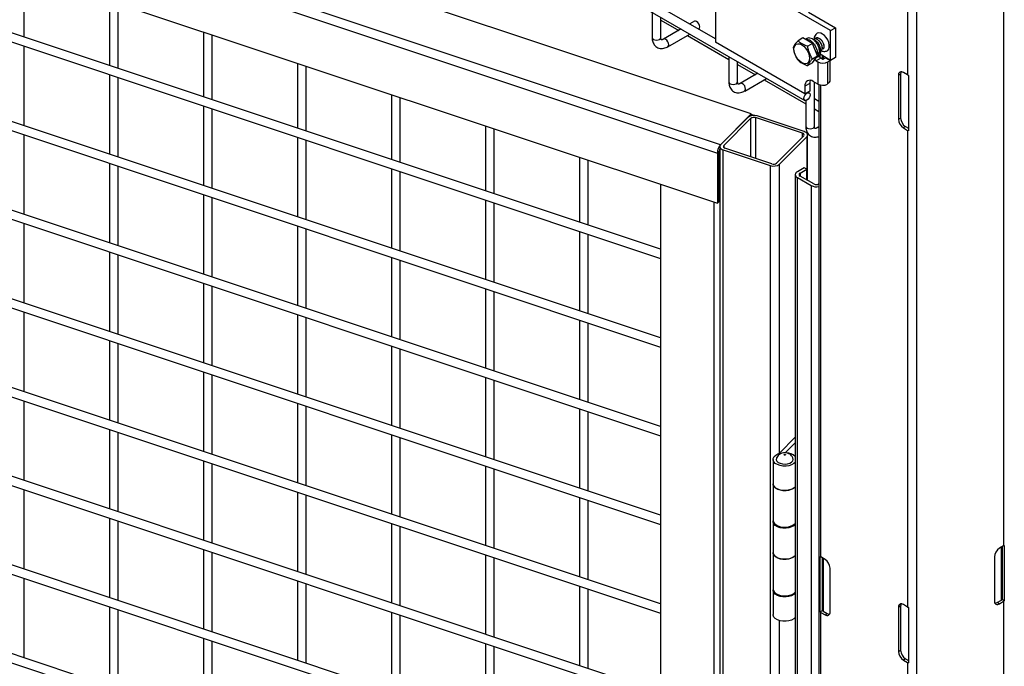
# Model space of a CAD drawing. Header units: inches. Extents: x 0.2 to 10.8, y 0.2 to 8.2.
# Tile 50 of 57: x 9.616 to 10.371, y 6.174 to 6.67. Entities that reach past the tile are written whole.
import ezdxf

# ---------------------------------------------------------------- set-up
doc = ezdxf.new("R2010")
doc.units = ezdxf.units.IN
doc.header["$MEASUREMENT"] = 0

msp = doc.modelspace()

# ---------------------------------------------------------------- linework, layer by layer
for p, q in [((8.86572, 7.3894), (10.21835, 6.60854)), ((10.14975, 6.65584), (8.93679, 7.35607)), ((10.17728, 6.59814), (8.59859, 7.12432)), ((10.15364, 6.5745), (8.57495, 7.10068)), ((8.57255, 7.09436), (10.15124, 6.56819)), ((8.57255, 7.05575), (10.15124, 6.52958)), ((10.10763, 6.49438), (8.62065, 6.98999)), ((8.61977, 6.98326), (10.10763, 6.48735)), ((10.10763, 6.42634), (8.62065, 6.92194)), ((8.61977, 6.91521), (10.10763, 6.41931)), ((10.30431, 3.67236), (10.30431, 6.90876)), ((10.10763, 6.35829), (8.62065, 6.8539)), ((8.61977, 6.84717), (10.10763, 6.35126)), ((10.3709, 6.83662), (10.3709, 6.26674)), ((10.10763, 6.29025), (8.62065, 6.78585)), ((10.29724, 6.78968), (10.29724, 6.62807)), ((8.61977, 6.77912), (10.10763, 6.28322)), ((10.10763, 6.2222), (8.62065, 6.71781)), ((8.61977, 6.71108), (10.10763, 6.21517)), ((10.23814, 6.66219), (10.14975, 6.71322)), ((10.14975, 6.71322), (10.14975, 6.65317)), ((9.61918, 6.65718), (9.61918, 6.70691)), ((9.68468, 6.68508), (9.68468, 6.63535)), ((9.69134, 6.63313), (9.69134, 6.68286)), ((10.10119, 6.67618), (10.10119, 6.65673)), ((10.10786, 6.65673), (10.10786, 6.67233)), ((10.22127, 6.67618), (10.24182, 6.66432)), ((10.10786, 6.67018), (10.12157, 6.66226)), ((10.13365, 6.66923), (10.1301, 6.66718)), ((9.75685, 6.66103), (9.75685, 6.6113)), ((9.76351, 6.60908), (9.76351, 6.6588)), ((10.12344, 6.66334), (10.10993, 6.65554)), ((10.11326, 6.64976), (10.1301, 6.65949)), ((10.12824, 6.65841), (10.16012, 6.64001)), ((10.13677, 6.66334), (10.13698, 6.66346)), ((10.23814, 6.66219), (10.24182, 6.66432)), ((10.23814, 6.63922), (10.23814, 6.66219)), ((10.24182, 6.66432), (10.24182, 6.64135)), ((10.10763, 6.15416), (8.62065, 6.64976)), ((9.61918, 6.58914), (9.61918, 6.65016)), ((10.21843, 6.61352), (10.14975, 6.65317)), ((10.21689, 6.65656), (10.21313, 6.65438)), ((10.22433, 6.65226), (10.21689, 6.65656)), ((10.22023, 6.65613), (10.21893, 6.65538)), ((10.22433, 6.65226), (10.22057, 6.65009)), ((10.22805, 6.64267), (10.22433, 6.65226)), ((8.61977, 6.64303), (10.10763, 6.14713)), ((10.16012, 6.64216), (10.16012, 6.62272)), ((10.22429, 6.6405), (10.22805, 6.64267)), ((10.22433, 6.63737), (10.22805, 6.64267)), ((10.22712, 6.64134), (10.22879, 6.64231)), ((10.22793, 6.64456), (10.22714, 6.64502)), ((10.2297, 6.64558), (10.22793, 6.64456)), ((10.22847, 6.64487), (10.2288, 6.64466)), ((10.23057, 6.64568), (10.2288, 6.64466)), ((10.22919, 6.64272), (10.22919, 6.64227)), ((10.22962, 6.64629), (10.23057, 6.64568)), ((10.23814, 6.63922), (10.23004, 6.6439)), ((10.23011, 6.64136), (10.23011, 6.64386)), ((10.23187, 6.64029), (10.23187, 6.64284)), ((10.23236, 6.64256), (10.23236, 6.64022)), ((9.82902, 6.63697), (9.82902, 6.58724)), ((9.83568, 6.58502), (9.83568, 6.63475)), ((10.16678, 6.62272), (10.16678, 6.63831)), ((10.16678, 6.63616), (10.1805, 6.62824)), ((10.22433, 6.63737), (10.22057, 6.6352)), ((10.22694, 6.63888), (10.22594, 6.63967)), ((10.23062, 6.64101), (10.22694, 6.63888)), ((10.22694, 6.63888), (10.22824, 6.63814)), ((10.22824, 6.63814), (10.22824, 6.62112)), ((10.23192, 6.64026), (10.23062, 6.64101)), ((10.23245, 6.64026), (10.23425, 6.6413)), ((10.23425, 6.6413), (10.2344, 6.64138)), ((10.23425, 6.6413), (10.23773, 6.63929)), ((10.23613, 6.63814), (10.23773, 6.63905)), ((10.23613, 6.62176), (10.23613, 6.63814)), ((10.23773, 6.62432), (10.23773, 6.63946)), ((10.24182, 6.64135), (10.23814, 6.63922)), ((9.68468, 6.62832), (9.68468, 6.56731)), ((10.18236, 6.62932), (10.16885, 6.62152)), ((10.29188, 6.62872), (10.29017, 6.62773)), ((10.29017, 6.62773), (10.29017, 6.59405)), ((10.29188, 6.62872), (10.29188, 6.59503)), ((10.29724, 6.62807), (10.294, 6.62994)), ((10.29788, 6.62776), (10.29788, 6.58523)), ((9.69134, 6.56508), (9.69134, 6.6261)), ((10.17219, 6.61575), (10.18903, 6.62547)), ((10.18717, 6.62439), (10.21904, 6.60599)), ((10.22211, 6.6215), (10.21843, 6.61937)), ((10.21843, 6.61937), (10.21843, 6.61352)), ((10.22211, 6.6215), (10.22211, 6.61564)), ((10.22824, 6.62112), (10.22485, 6.62308)), ((10.22571, 6.5887), (10.22571, 6.62258)), ((10.22919, 6.62068), (10.22919, 3.71284)), ((10.23065, 6.25824), (10.23065, 6.6203)), ((9.90118, 6.61292), (9.90118, 6.56319)), ((10.22211, 6.61564), (10.21843, 6.61352)), ((10.22168, 6.61432), (10.22075, 6.61486)), ((9.75685, 6.60427), (9.75685, 6.54325)), ((9.90785, 6.56097), (9.90785, 6.6107)), ((10.21904, 6.60839), (10.21904, 6.5887)), ((10.22919, 6.60783), (10.22571, 6.60984)), ((9.76351, 6.54103), (9.76351, 6.60205)), ((10.17728, 6.59814), (10.15364, 6.5745)), ((10.17728, 6.59683), (10.17728, 6.59814)), ((10.17878, 6.59719), (10.17728, 6.59769)), ((10.17861, 6.59702), (10.17878, 6.59719)), ((10.17878, 6.59719), (10.17878, 6.59703)), ((10.21788, 6.58461), (10.18179, 6.59664)), ((10.22571, 6.60214), (10.22919, 6.60014)), ((9.97335, 6.58887), (9.97335, 6.53914)), ((10.17468, 6.59554), (10.15384, 6.57471)), ((10.1561, 6.57396), (10.17693, 6.59479)), ((10.17693, 6.56528), (10.17693, 6.59479)), ((10.21657, 6.58331), (10.18049, 6.59534)), ((10.18049, 6.59534), (10.18049, 6.56409)), ((10.29017, 6.59405), (10.29188, 6.59503)), ((10.10763, 6.08611), (8.62065, 6.58172)), ((9.61918, 6.52109), (9.61918, 6.58211)), ((9.98002, 6.53691), (9.98002, 6.58664)), ((10.21753, 6.58126), (10.19669, 6.56043)), ((10.21657, 6.5803), (10.21657, 6.58331)), ((10.22048, 6.54718), (10.22048, 6.58201)), ((10.22919, 6.58832), (10.22778, 6.5875)), ((10.29571, 6.5884), (10.294, 6.58741)), ((10.294, 6.58741), (10.29724, 6.58554)), ((10.29571, 6.5884), (10.29788, 6.58715)), ((10.29724, 6.58554), (10.29724, 6.2198)), ((8.61977, 6.57499), (10.10763, 6.07908)), ((9.82902, 6.58022), (9.82902, 6.5192)), ((9.83568, 6.51698), (9.83568, 6.57799)), ((10.1561, 6.57396), (10.1561, 6.57245)), ((10.19895, 6.55967), (10.21978, 6.58051)), ((10.21978, 6.58051), (10.21978, 6.55583)), ((10.15124, 6.56819), (10.15124, 6.52958)), ((10.15274, 6.53108), (10.15274, 6.56968)), ((10.15315, 6.57321), (10.15315, 3.91945)), ((10.15575, 6.5706), (10.19183, 6.55857)), ((10.15575, 3.91684), (10.15575, 6.5706)), ((10.19314, 6.55988), (10.15705, 6.5719)), ((9.68468, 6.56028), (9.68468, 6.49926)), ((10.04552, 6.56481), (10.04552, 6.51508)), ((10.05219, 6.51286), (10.05219, 6.56259)), ((10.19183, 6.55857), (10.19183, 3.90482)), ((10.19895, 6.3381), (10.19895, 6.55967)), ((9.69134, 6.49704), (9.69134, 6.55806)), ((9.90118, 6.55616), (9.90118, 6.49515)), ((9.90785, 6.49292), (9.90785, 6.55394)), ((10.21099, 6.5516), (10.21099, 3.89784)), ((10.21791, 6.55691), (10.21261, 6.55385)), ((10.21467, 6.55266), (10.21997, 6.55572)), ((10.21467, 6.55266), (10.21467, 6.55053)), ((10.21997, 6.55572), (10.21791, 6.55691)), ((10.21997, 6.54747), (10.21997, 6.55572)), ((10.10763, 6.54411), (10.10763, 3.97676)), ((10.21261, 6.54934), (10.22322, 6.54322)), ((10.21261, 3.89558), (10.21261, 6.54934)), ((10.22528, 6.54441), (10.21467, 6.55053)), ((10.22919, 6.54454), (10.22896, 6.54441)), ((9.75685, 6.53623), (9.75685, 6.47521)), ((10.22322, 6.54322), (10.22322, 3.88946)), ((9.76351, 6.47299), (9.76351, 6.534)), ((9.97335, 6.53211), (9.97335, 6.47109)), ((9.98002, 6.46887), (9.98002, 6.52989)), ((10.14858, 6.53046), (10.14858, 3.96311)), ((10.15124, 6.52958), (10.15274, 6.53108)), ((10.10763, 6.01807), (8.62065, 6.51367)), ((9.61918, 6.45305), (9.61918, 6.51407)), ((8.61977, 6.50694), (10.10763, 6.01104)), ((9.82902, 6.51217), (9.82902, 6.45115)), ((9.83568, 6.44893), (9.83568, 6.50995)), ((10.04552, 6.50806), (10.04552, 6.44704)), ((10.05219, 6.44482), (10.05219, 6.50583)), ((9.68468, 6.49223), (9.68468, 6.43122)), ((9.69134, 6.42899), (9.69134, 6.49001)), ((9.90118, 6.48812), (9.90118, 6.4271)), ((9.90785, 6.42488), (9.90785, 6.4859)), ((9.75685, 6.46818), (9.75685, 6.40716)), ((9.76351, 6.40494), (9.76351, 6.46596)), ((9.97335, 6.46406), (9.97335, 6.40305)), ((9.98002, 6.40082), (9.98002, 6.46184)), ((9.61918, 6.385), (9.61918, 6.44602)), ((9.82902, 6.44413), (9.82902, 6.38311)), ((9.83568, 6.38089), (9.83568, 6.4419)), ((10.04552, 6.44001), (10.04552, 6.37899)), ((10.05219, 6.37677), (10.05219, 6.43779)), ((9.68468, 6.42419), (9.68468, 6.36317)), ((9.69134, 6.36095), (9.69134, 6.42197)), ((9.90118, 6.42007), (9.90118, 6.35906)), ((9.90785, 6.35683), (9.90785, 6.41785)), ((9.75685, 6.40014), (9.75685, 6.33912)), ((9.76351, 6.3369), (9.76351, 6.39791)), ((9.97335, 6.39602), (9.97335, 6.335)), ((9.98002, 6.33278), (9.98002, 6.3938)), ((9.61918, 6.31696), (9.61918, 6.37798)), ((9.82902, 6.37608), (9.82902, 6.31506)), ((9.83568, 6.31284), (9.83568, 6.37386)), ((10.04552, 6.37197), (10.04552, 6.31095)), ((10.05219, 6.30873), (10.05219, 6.36974)), ((9.68468, 6.35614), (9.68468, 6.29513)), ((9.69134, 6.2929), (9.69134, 6.35392)), ((9.90118, 6.35203), (9.90118, 6.29101)), ((9.90785, 6.28879), (9.90785, 6.34981)), ((10.21099, 6.35014), (10.19882, 6.33797)), ((10.21099, 6.34574), (10.20338, 6.33813)), ((9.75685, 6.33209), (9.75685, 6.27107)), ((10.19399, 6.33308), (10.19399, 6.31437)), ((9.76351, 6.26885), (9.76351, 6.32987)), ((9.97335, 6.32797), (9.97335, 6.26696)), ((9.98002, 6.26473), (9.98002, 6.32575)), ((9.61918, 6.24891), (9.61918, 6.30993)), ((10.19399, 6.31437), (10.19399, 6.2863)), ((9.82902, 6.30804), (9.82902, 6.24702)), ((9.83568, 6.2448), (9.83568, 6.30581)), ((10.04552, 6.30392), (10.04552, 6.2429)), ((10.05219, 6.24068), (10.05219, 6.3017)), ((9.68468, 6.2881), (9.68468, 6.22708)), ((9.69134, 6.22486), (9.69134, 6.28588)), ((9.90118, 6.28398), (9.90118, 6.22297)), ((9.90785, 6.22074), (9.90785, 6.28176)), ((10.19399, 6.28545), (10.19399, 6.26163)), ((9.75685, 6.26405), (9.75685, 6.20303)), ((10.3709, 6.26674), (10.36766, 6.26487)), ((10.36919, 6.2252), (10.36919, 6.26576)), ((10.36968, 6.26604), (10.36968, 6.2256)), ((10.37144, 6.26711), (10.37144, 6.22459)), ((9.76351, 6.20081), (9.76351, 6.26182)), ((9.97335, 6.25993), (9.97335, 6.19891)), ((9.98002, 6.19669), (9.98002, 6.25771)), ((10.19399, 6.26163), (10.19399, 6.23356)), ((10.23011, 6.21608), (10.23011, 6.25861)), ((10.2339, 6.25637), (10.23065, 6.25824)), ((10.23187, 6.21709), (10.23187, 6.25754)), ((10.23236, 6.25725), (10.23236, 6.2167)), ((10.36383, 6.25824), (10.36383, 6.22456)), ((10.23773, 6.21605), (10.23773, 6.24973)), ((9.61918, 6.18087), (9.61918, 6.24189)), ((9.82902, 6.23999), (9.82902, 6.17897)), ((9.83568, 6.17675), (9.83568, 6.23777)), ((10.04552, 6.23588), (10.04552, 6.17486)), ((10.05219, 6.17264), (10.05219, 6.23365)), ((10.19399, 6.23271), (10.19399, 6.214)), ((9.68468, 6.22005), (9.68468, 6.15904)), ((10.29188, 6.22045), (10.29017, 6.21946)), ((10.29017, 6.21946), (10.29017, 6.18578)), ((10.29188, 6.22045), (10.29188, 6.18676)), ((10.29724, 6.2198), (10.294, 6.22167)), ((10.29788, 6.21949), (10.29788, 6.17696)), ((10.36595, 6.22333), (10.36919, 6.2252)), ((10.36766, 6.22235), (10.36595, 6.22333)), ((10.36766, 6.22235), (10.3709, 6.22422)), ((10.37144, 6.22459), (10.36968, 6.2256)), ((10.3709, 6.22422), (10.3709, 6.06261)), ((9.69134, 6.15681), (9.69134, 6.21783)), ((9.90118, 6.21594), (9.90118, 6.15492)), ((9.90785, 6.1527), (9.90785, 6.21372)), ((10.23011, 6.21608), (10.23187, 6.21709)), ((10.23065, 6.0541), (10.23065, 6.21571)), ((10.23065, 6.21571), (10.2339, 6.21384)), ((10.23236, 6.2167), (10.2356, 6.21483)), ((10.2339, 6.21384), (10.2356, 6.21483)), ((10.19895, 5.58961), (10.19895, 6.20937)), ((9.75685, 6.196), (9.75685, 6.13498)), ((9.76351, 6.13276), (9.76351, 6.19378)), ((9.97335, 6.19188), (9.97335, 6.13087)), ((9.98002, 6.12864), (9.98002, 6.18966)), ((10.29017, 6.18578), (10.29188, 6.18676)), ((10.29571, 6.18013), (10.294, 6.17914)), ((10.294, 6.17914), (10.29724, 6.17727)), ((10.29571, 6.18013), (10.29788, 6.17888)), ((10.29724, 6.17727), (10.29724, 6.01566))]:
    msp.add_line(p, q)
at = {"flags": 128}
for points in [[(10.13698, 6.66346), (10.13698, 6.66346), (10.13749, 6.66404), (10.13767, 6.66498), (10.13749, 6.66613), (10.13698, 6.66731), (10.13621, 6.66834), (10.13531, 6.66907), (10.13441, 6.66938), (10.13365, 6.66923)], [(10.23491, 6.64631), (10.23594, 6.64684), (10.23672, 6.64788), (10.23713, 6.64932), (10.23713, 6.65105), (10.23672, 6.65296), (10.23594, 6.6549), (10.23484, 6.65672), (10.23351, 6.65829), (10.23203, 6.65949), (10.23053, 6.66024), (10.22911, 6.66047), (10.22789, 6.66018), (10.22721, 6.6597)], [(10.10119, 6.65673), (10.10144, 6.656), (10.10217, 6.65537), (10.10325, 6.65496), (10.10452, 6.65481), (10.1058, 6.65496), (10.10688, 6.65537), (10.1076, 6.656), (10.10786, 6.65673), (10.10786, 6.65673)], [(10.11327, 6.64977), (10.11377, 6.65035), (10.11395, 6.65129), (10.11377, 6.65244), (10.11326, 6.65361), (10.1125, 6.65465), (10.1116, 6.65537), (10.11069, 6.65569), (10.10994, 6.65554)], [(10.216, 6.65121), (10.21755, 6.65008), (10.21899, 6.64856), (10.22023, 6.64675), (10.22118, 6.64477), (10.22178, 6.64276), (10.22198, 6.64085), (10.22178, 6.63918), (10.22118, 6.63786), (10.22023, 6.63698), (10.21899, 6.6366), (10.21755, 6.63674), (10.216, 6.6374), (10.21445, 6.63853), (10.21301, 6.64005), (10.21177, 6.64186), (10.21082, 6.64384), (10.21023, 6.64585), (10.21002, 6.64776), (10.21023, 6.64943), (10.21082, 6.65075), (10.21177, 6.65163), (10.21301, 6.65201), (10.21445, 6.65187), (10.216, 6.65121)], [(10.22897, 6.64255), (10.2295, 6.64192), (10.23062, 6.64101)], [(10.2321, 6.64921), (10.23205, 6.64911), (10.23177, 6.64867)], [(10.16012, 6.62272), (10.16037, 6.62198), (10.16109, 6.62136), (10.16217, 6.62094), (10.16345, 6.62079), (10.16473, 6.62094), (10.16581, 6.62136), (10.16653, 6.62198), (10.16678, 6.62272), (10.16678, 6.62272)], [(10.17219, 6.61575), (10.1727, 6.61634), (10.17288, 6.61727), (10.1727, 6.61842), (10.17219, 6.6196), (10.17142, 6.62063), (10.17052, 6.62136), (10.16962, 6.62167), (10.16886, 6.62153)], [(10.22254, 6.62392), (10.22223, 6.62287), (10.22211, 6.6215)], [(10.21766, 6.61007), (10.21784, 6.61121), (10.21835, 6.61239), (10.21912, 6.61342), (10.22002, 6.61415), (10.22092, 6.61446), (10.22169, 6.61432), (10.2222, 6.61373), (10.22238, 6.61279), (10.2222, 6.61164), (10.22169, 6.61047), (10.22092, 6.60943), (10.22002, 6.60871), (10.21912, 6.60839), (10.21835, 6.60854), (10.21784, 6.60913), (10.21766, 6.61007)], [(10.21978, 6.58051), (10.2202, 6.58104), (10.22044, 6.58162), (10.22047, 6.58221), (10.2203, 6.58279), (10.21994, 6.58334), (10.2194, 6.58384), (10.21871, 6.58427), (10.21788, 6.58461)], [(10.21904, 6.5887), (10.2193, 6.58796), (10.22002, 6.58734), (10.2211, 6.58692), (10.22238, 6.58678), (10.22365, 6.58692), (10.22473, 6.58734), (10.22545, 6.58796), (10.22571, 6.5887)], [(10.22919, 6.58747), (10.22854, 6.58765), (10.22779, 6.58751)], [(10.15384, 6.57471), (10.15342, 6.57417), (10.15319, 6.5736), (10.15316, 6.57301), (10.15332, 6.57243), (10.15368, 6.57188), (10.15422, 6.57137), (10.15492, 6.57094), (10.15575, 6.5706)], [(10.21099, 6.3308), (10.20995, 6.32985), (10.20825, 6.32891), (10.20619, 6.32826), (10.20391, 6.32794), (10.20156, 6.32797), (10.19931, 6.32835), (10.1973, 6.32906), (10.19569, 6.33004), (10.19457, 6.33124), (10.19403, 6.33256), (10.1941, 6.33391), (10.19479, 6.33521), (10.19603, 6.33636), (10.19774, 6.33729), (10.19774, 6.33729)], [(10.19667, 6.33429), (10.19655, 6.33398), (10.19648, 6.33286), (10.19698, 6.33177), (10.19802, 6.33083), (10.19949, 6.3301), (10.20127, 6.32965), (10.2032, 6.32953), (10.2051, 6.32974), (10.20682, 6.33026), (10.20819, 6.33105), (10.20909, 6.33205), (10.20945, 6.33315), (10.20923, 6.33426), (10.20923, 6.33426)], [(10.19399, 6.31437), (10.19403, 6.31385), (10.19457, 6.31253), (10.19569, 6.31133), (10.1973, 6.31035), (10.19931, 6.30964), (10.20156, 6.30926), (10.20391, 6.30922), (10.20619, 6.30955), (10.20825, 6.3102), (10.20995, 6.31114), (10.21099, 6.31209)], [(10.21099, 6.31209), (10.21023, 6.31136), (10.20863, 6.31037), (10.20663, 6.30965), (10.20438, 6.30926), (10.20203, 6.30922), (10.19975, 6.30953), (10.19768, 6.31018), (10.19598, 6.31111), (10.19475, 6.31227), (10.19409, 6.31357), (10.19399, 6.31437)], [(10.19399, 6.2863), (10.19409, 6.2855), (10.19475, 6.2842), (10.19598, 6.28304), (10.19768, 6.28211), (10.19975, 6.28147), (10.20203, 6.28115), (10.20438, 6.28119), (10.20663, 6.28158), (10.20863, 6.2823), (10.21023, 6.28329), (10.21099, 6.28402)], [(10.21099, 6.28317), (10.20995, 6.28222), (10.20825, 6.28128), (10.20619, 6.28063), (10.20391, 6.2803), (10.20156, 6.28034), (10.19931, 6.28072), (10.1973, 6.28143), (10.19569, 6.28241), (10.19457, 6.28361), (10.19403, 6.28493), (10.19402, 6.28587)], [(10.19399, 6.26163), (10.19403, 6.26111), (10.19457, 6.25979), (10.19569, 6.2586), (10.1973, 6.25761), (10.19931, 6.2569), (10.20156, 6.25652), (10.20391, 6.25649), (10.20619, 6.25681), (10.20825, 6.25746), (10.20995, 6.2584), (10.21099, 6.25936)], [(10.21099, 6.25936), (10.21023, 6.25862), (10.20863, 6.25763), (10.20663, 6.25692), (10.20438, 6.25653), (10.20203, 6.25649), (10.19975, 6.2568), (10.19768, 6.25744), (10.19598, 6.25838), (10.19475, 6.25954), (10.19409, 6.26084), (10.19399, 6.26163)], [(10.19399, 6.23356), (10.19409, 6.23277), (10.19475, 6.23147), (10.19598, 6.23031), (10.19768, 6.22938), (10.19975, 6.22873), (10.20203, 6.22842), (10.20438, 6.22846), (10.20663, 6.22885), (10.20863, 6.22956), (10.21023, 6.23055), (10.21099, 6.23129)], [(10.21099, 6.23044), (10.20995, 6.22948), (10.20825, 6.22854), (10.20619, 6.22789), (10.20391, 6.22757), (10.20156, 6.2276), (10.19931, 6.22799), (10.1973, 6.22869), (10.19569, 6.22968), (10.19457, 6.23087), (10.19403, 6.23219), (10.19402, 6.23314)], [(10.21099, 6.21173), (10.20995, 6.21077), (10.20825, 6.20983), (10.20619, 6.20918), (10.20391, 6.20886), (10.20156, 6.20889), (10.19931, 6.20927), (10.1973, 6.20998), (10.19569, 6.21097), (10.19457, 6.21216), (10.19403, 6.21348), (10.19399, 6.214)]]:
    msp.add_lwpolyline(points, dxfattribs=at)
for centre, radius, start, end in [((10.23219, 6.64575), 0.00858, 242.60967, 297.39033), ((10.23219, 6.64077), 0.000576, 242.60967, 297.39033), ((10.2925, 6.62811), 0.00237, 50.79671, 189.21404), ((10.29525, 6.62885), 0.00337, 151.50744, 182.33558), ((10.29988, 6.63268), 0.00531, 240.15548, 247.82929), ((10.22234, 6.62001), 0.00397, 50.79671, 189.21404), ((10.2322, 6.62881), 0.00865, 242.74432, 295.03192), ((10.23537, 6.62394), 0.00238, 281.7699, 9.34948), ((10.17924, 6.58959), 0.00749, 70.08768, 127.4984), ((10.17921, 6.59181), 0.00375, 70.08768, 127.4984), ((10.29849, 6.59443), 0.00832, 182.60548, 237.39452), ((10.30019, 6.59541), 0.00832, 182.60548, 237.39452), ((10.21655, 6.58205), 0.00126, 320.69732, 89.0996), ((10.29988, 6.59015), 0.00531, 240.15548, 247.82929), ((10.1612, 6.56802), 0.00996, 139.36052, 179.04605), ((10.15707, 6.57316), 0.00126, 140.69732, 269.0996), ((10.15671, 6.56957), 0.00397, 153.78617, 178.30291), ((10.19439, 6.56562), 0.00749, 250.08768, 307.4984), ((10.19441, 6.5634), 0.00375, 250.08768, 307.4984), ((10.21346, 6.5516), 0.00241, 110.78342, 249.21658), ((10.21507, 6.5516), 0.00114, 110.78342, 249.21658), ((10.22712, 6.54796), 0.004, 242.60967, 297.39033), ((10.22713, 6.55081), 0.00855, 242.70203, 283.91994), ((10.19656, 6.34034), 0.00327, 291.24158, 313.61822), ((10.20403, 6.32826), 0.00994, 45.49772, 89.01168), ((10.37214, 6.25786), 0.00832, 122.60548, 177.39452), ((10.36884, 6.27033), 0.00413, 299.80108, 308.86945), ((10.23271, 6.26183), 0.00413, 231.13055, 240.19892), ((10.22941, 6.24936), 0.00832, 2.60548, 57.39452), ((10.2925, 6.21984), 0.00237, 50.79671, 189.21404), ((10.29525, 6.22058), 0.00337, 151.50744, 182.33558), ((10.29988, 6.22441), 0.00531, 240.15548, 247.82929), ((10.36616, 6.22418), 0.00237, 170.78596, 309.20329), ((10.36414, 6.22618), 0.00337, 271.51091, 302.33246), ((10.36828, 6.22683), 0.00187, 299.15982, 318.62159), ((10.36884, 6.2278), 0.00413, 299.80108, 308.86945), ((10.23271, 6.2193), 0.00413, 231.13055, 240.19892), ((10.23327, 6.21833), 0.00187, 221.37841, 240.84018), ((10.23539, 6.21567), 0.00237, 230.79671, 9.21404), ((10.23741, 6.21768), 0.00337, 237.66754, 268.48909), ((10.29849, 6.18616), 0.00832, 182.60548, 237.39452), ((10.30019, 6.18714), 0.00832, 182.60548, 237.39452), ((10.29988, 6.18188), 0.00531, 240.15548, 247.82929)]:
    msp.add_arc(centre, radius, start, end)
for points, knots in [([(10.22726, 6.65965), (10.22705, 6.65947), (10.22644, 6.65893), (10.22585, 6.65768), (10.22547, 6.65645), (10.22548, 6.65571), (10.22549, 6.65551)], [0, 0, 0, 0, 0.171466, 0.520362, 0.87793, 1, 1, 1, 1]), ([(10.1012, 6.65674), (10.10122, 6.65619), (10.10125, 6.65504), (10.10164, 6.65339), (10.10233, 6.65182), (10.10335, 6.65042), (10.10473, 6.64929), (10.1064, 6.64856), (10.10823, 6.64828), (10.1101, 6.64847), (10.1118, 6.64897), (10.11283, 6.64955), (10.11326, 6.6498)], [0, 0, 0, 0, 0.089595, 0.187239, 0.286003, 0.385606, 0.4876, 0.595684, 0.700684, 0.809438, 0.920368, 1, 1, 1, 1]), ([(10.10993, 6.65555), (10.10988, 6.65552), (10.10958, 6.65532), (10.1091, 6.65514), (10.10858, 6.65501), (10.10829, 6.65502), (10.10825, 6.65506), (10.10827, 6.65501), (10.10806, 6.65534), (10.10789, 6.65594), (10.10787, 6.6565), (10.10787, 6.65675)], [0, 0, 0, 0, 0.01929, 0.122363, 0.227062, 0.337639, 0.465827, 0.658148, 0.793212, 0.907521, 1, 1, 1, 1]), ([(10.21313, 6.65438), (10.21217, 6.65332), (10.21133, 6.65231), (10.21053, 6.65118), (10.21039, 6.65097), (10.21013, 6.65055), (10.21001, 6.65035), (10.20969, 6.64977), (10.20953, 6.64942), (10.2094, 6.64909)], [0, 0, 0, 0, 0.5, 0.5, 0.625, 0.625, 0.75, 0.75, 1, 1, 1, 1]), ([(10.22057, 6.65009), (10.219, 6.65059), (10.21754, 6.65117), (10.21596, 6.65208), (10.21566, 6.65227), (10.21508, 6.65267), (10.21481, 6.65287), (10.21403, 6.65349), (10.21356, 6.65393), (10.21313, 6.65438)], [0, 0, 0, 0, 0.5, 0.5, 0.625, 0.625, 0.75, 0.75, 1, 1, 1, 1]), ([(10.21913, 6.65526), (10.21941, 6.65535), (10.22019, 6.6556), (10.2214, 6.6552), (10.22284, 6.65442), (10.2243, 6.65324), (10.22597, 6.65112), (10.22723, 6.64864), (10.22787, 6.64636), (10.22792, 6.64507), (10.22793, 6.64456)], [0, 0, 0, 0, 0.088424, 0.241189, 0.28865, 0.441412, 0.594177, 0.746948, 0.899713, 1, 1, 1, 1]), ([(10.2297, 6.64558), (10.22965, 6.64637), (10.22956, 6.64796), (10.22862, 6.65054), (10.2272, 6.65292), (10.22563, 6.65464), (10.22396, 6.65588), (10.22231, 6.65652), (10.22093, 6.65658), (10.22041, 6.65615), (10.22028, 6.65604)], [0, 0, 0, 0, 0.143203, 0.28641, 0.429622, 0.572829, 0.666843, 0.810047, 0.953255, 1, 1, 1, 1]), ([(10.22429, 6.6405), (10.22333, 6.64186), (10.22249, 6.64332), (10.2217, 6.64536), (10.22155, 6.64578), (10.22129, 6.64662), (10.22117, 6.64704), (10.22086, 6.64833), (10.2207, 6.6492), (10.22057, 6.65009)], [0, 0, 0, 0, 0.5, 0.5, 0.625, 0.625, 0.75, 0.75, 1, 1, 1, 1]), ([(10.23011, 6.64695), (10.23038, 6.64694), (10.23113, 6.64691), (10.23176, 6.64806), (10.23176, 6.65), (10.23086, 6.65228), (10.22928, 6.65432), (10.2274, 6.65555), (10.22584, 6.65588), (10.22527, 6.6554), (10.22511, 6.65527)], [0, 0, 0, 0, 0.077065, 0.221751, 0.365184, 0.510559, 0.654413, 0.798268, 0.943643, 1, 1, 1, 1]), ([(10.23096, 6.64708), (10.23127, 6.6474), (10.23191, 6.64804), (10.23185, 6.65008), (10.23096, 6.65234), (10.22938, 6.65438), (10.2275, 6.65561), (10.22594, 6.65594), (10.22537, 6.65546), (10.22521, 6.65533)], [0, 0, 0, 0, 0.155993, 0.311436, 0.468984, 0.624884, 0.780784, 0.938332, 1, 1, 1, 1]), ([(10.22934, 6.64625), (10.22943, 6.64626), (10.22996, 6.64636), (10.23034, 6.64758), (10.23018, 6.64958), (10.22911, 6.6519), (10.22746, 6.65371), (10.22608, 6.6547), (10.22549, 6.65469), (10.22547, 6.65469)], [0, 0, 0, 0, 0.037305, 0.229411, 0.418951, 0.610147, 0.801343, 0.990883, 1, 1, 1, 1]), ([(10.22945, 6.64631), (10.22953, 6.64632), (10.23006, 6.64642), (10.23044, 6.64764), (10.23028, 6.64964), (10.22921, 6.65196), (10.22756, 6.65377), (10.22617, 6.65477), (10.22558, 6.65475), (10.22554, 6.65475)], [0, 0, 0, 0, 0.036499, 0.228187, 0.417315, 0.608094, 0.798874, 0.988001, 1, 1, 1, 1]), ([(10.23227, 6.64794), (10.23256, 6.64815), (10.2332, 6.64862), (10.23329, 6.65044), (10.23257, 6.65268), (10.23111, 6.6548), (10.22922, 6.65628), (10.2274, 6.65665), (10.22621, 6.65634), (10.22596, 6.65572), (10.22593, 6.65565)], [0, 0, 0, 0, 0.115921, 0.259956, 0.405512, 0.549125, 0.693992, 0.838859, 0.982471, 1, 1, 1, 1]), ([(10.23238, 6.648), (10.23266, 6.64821), (10.2333, 6.64868), (10.23339, 6.6505), (10.23268, 6.65273), (10.23121, 6.65487), (10.22935, 6.6563), (10.22765, 6.6568), (10.22694, 6.65634), (10.22668, 6.65617)], [0, 0, 0, 0, 0.124777, 0.280555, 0.437979, 0.5933, 0.749978, 0.906656, 1, 1, 1, 1]), ([(10.2094, 6.64909), (10.20966, 6.64732), (10.21005, 6.6456), (10.21084, 6.64356), (10.21102, 6.64316), (10.21138, 6.64238), (10.21158, 6.642), (10.21219, 6.64089), (10.21265, 6.64018), (10.21313, 6.6395)], [0, 0, 0, 0, 0.5, 0.5, 0.625, 0.625, 0.75, 0.75, 1, 1, 1, 1]), ([(10.2288, 6.64466), (10.22867, 6.64398), (10.22842, 6.64263), (10.22768, 6.64154), (10.22707, 6.64136), (10.227, 6.64134)], [0, 0, 0, 0, 0.467145, 0.934302, 1, 1, 1, 1]), ([(10.22874, 6.64239), (10.22906, 6.64258), (10.22985, 6.64304), (10.23039, 6.64431), (10.23052, 6.64535), (10.23057, 6.64568)], [0, 0, 0, 0, 0.314208, 0.780651, 1, 1, 1, 1]), ([(10.23011, 6.64709), (10.23033, 6.64696), (10.23096, 6.64657), (10.23214, 6.64621), (10.23355, 6.64603), (10.23445, 6.64624), (10.23487, 6.64633)], [0, 0, 0, 0, 0.151055, 0.443324, 0.744589, 1, 1, 1, 1]), ([(10.21313, 6.6395), (10.21399, 6.6386), (10.215, 6.63775), (10.21658, 6.63684), (10.21691, 6.63666), (10.21759, 6.63633), (10.21794, 6.63617), (10.21902, 6.63572), (10.21978, 6.63545), (10.22057, 6.6352)], [0, 0, 0, 0, 0.5, 0.5, 0.625, 0.625, 0.75, 0.75, 1, 1, 1, 1]), ([(10.22057, 6.6352), (10.22082, 6.63587), (10.22122, 6.63661), (10.22201, 6.63774), (10.22218, 6.63797), (10.22255, 6.63845), (10.22274, 6.63869), (10.22336, 6.63944), (10.22381, 6.63996), (10.22429, 6.6405)], [0, 0, 0, 0, 0.5, 0.5, 0.625, 0.625, 0.75, 0.75, 1, 1, 1, 1]), ([(10.16012, 6.62272), (10.16014, 6.62217), (10.16018, 6.62102), (10.16057, 6.61937), (10.16125, 6.6178), (10.16228, 6.61641), (10.16366, 6.61527), (10.16532, 6.61454), (10.16716, 6.61426), (10.16903, 6.61445), (10.17073, 6.61496), (10.17175, 6.61554), (10.17218, 6.61578)], [0, 0, 0, 0, 0.089595, 0.187239, 0.286003, 0.385606, 0.4876, 0.595684, 0.700684, 0.809438, 0.920368, 1, 1, 1, 1]), ([(10.16886, 6.62153), (10.16881, 6.6215), (10.1685, 6.6213), (10.16802, 6.62112), (10.1675, 6.62099), (10.16722, 6.62101), (10.16718, 6.62104), (10.16719, 6.62099), (10.16698, 6.62133), (10.16681, 6.62192), (10.1668, 6.62248), (10.16679, 6.62273)], [0, 0, 0, 0, 0.01929, 0.122363, 0.227062, 0.337639, 0.465827, 0.658148, 0.793212, 0.907521, 1, 1, 1, 1]), ([(10.21905, 6.5887), (10.21907, 6.58815), (10.21911, 6.587), (10.21949, 6.58536), (10.22018, 6.58378), (10.2212, 6.58239), (10.22258, 6.58126), (10.22425, 6.58052), (10.22608, 6.58026), (10.22775, 6.58038), (10.22877, 6.58074), (10.22919, 6.58088)], [0, 0, 0, 0, 0.101394, 0.211897, 0.323668, 0.436387, 0.551813, 0.674131, 0.792958, 0.916035, 1, 1, 1, 1]), ([(10.22778, 6.58752), (10.22774, 6.58749), (10.22743, 6.58729), (10.22695, 6.58711), (10.22643, 6.58698), (10.22614, 6.58699), (10.2261, 6.58702), (10.22612, 6.58697), (10.22591, 6.58731), (10.22574, 6.5879), (10.22572, 6.58846), (10.22572, 6.58871)], [0, 0, 0, 0, 0.01929, 0.122363, 0.227062, 0.337639, 0.465827, 0.658148, 0.793212, 0.907521, 1, 1, 1, 1]), ([(10.20294, 6.33816), (10.20229, 6.33811), (10.20135, 6.33804), (10.20003, 6.33757), (10.19891, 6.33699), (10.19777, 6.33598), (10.19699, 6.33505), (10.19676, 6.33441), (10.19672, 6.3343)], [0, 0, 0, 0, 0.252882, 0.360847, 0.542552, 0.738153, 0.95123, 1, 1, 1, 1]), ([(10.20244, 6.33661), (10.20237, 6.33677), (10.20253, 6.33693), (10.20309, 6.33702), (10.20337, 6.33692), (10.20345, 6.33676)], [0, 0, 0, 0, 0.5, 0.5, 1, 1, 1, 1]), ([(10.20345, 6.33676), (10.20352, 6.3366), (10.20336, 6.33644), (10.2028, 6.33635), (10.20252, 6.33645), (10.20244, 6.33661)], [0, 0, 0, 0, 0.5, 0.5, 1, 1, 1, 1]), ([(10.20916, 6.33425), (10.20901, 6.33459), (10.20862, 6.33546), (10.20755, 6.33655), (10.20628, 6.33739), (10.20499, 6.3379), (10.20392, 6.33813), (10.20321, 6.33815), (10.20294, 6.33816)], [0, 0, 0, 0, 0.141323, 0.365282, 0.579709, 0.726291, 0.898373, 1, 1, 1, 1])]:
    msp.add_open_spline(points, degree=3, knots=knots)

doc.saveas('drawing.dxf')
